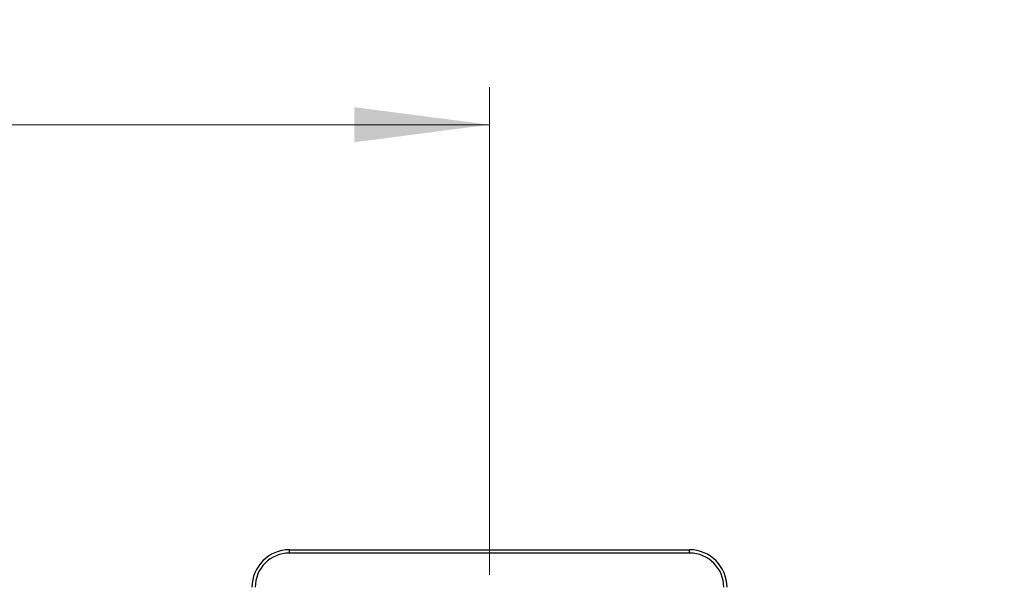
# Model space of a CAD drawing. Header units: millimetres. Extents: x 0 to 840, y 0 to 594.
# Tile 54 of 77: x 357 to 397, y 364 to 386. Entities that reach past the tile are written whole.
import ezdxf

# ---------------------------------------------------------------- set-up
doc = ezdxf.new("R2010")
doc.units = ezdxf.units.MM
doc.header["$LTSCALE"] = 2
doc.linetypes.add('SLD-Sólida', pattern=[0])
doc.styles.add('SLDTEXTSTYLE2', font='ARIALN.TTF', dxfattribs={"width": 0.87})
doc.dimstyles.new('SLDDIMSTYLE0', dxfattribs={"dimtxt": 5.4, "dimasz": 5.4, "dimexe": 0, "dimexo": 0.0625, "dimgap": 1.35, "dimtad": 0, "dimdec": 1, "dimrnd": 1e-09, "dimzin": 12, "dimdsep": 46, "dimtxsty": 'SLDTEXTSTYLE2', "dimsah": 1, "dimcen": 0.09, "dimadec": 0, "dimazin": 3, "dimtfac": 1, "dimtdec": 3, "dimtofl": 0, "dimtmove": 0, "dimatfit": 3, "dimfxl": 1, "dimfrac": 2, "dimtolj": 1, "dimtzin": 12, "dimarcsym": 0})
doc.dimstyles.new('SLDDIMSTYLE1', dxfattribs={"dimtxt": 5.4, "dimasz": 5.4, "dimexe": 0, "dimexo": 0.0625, "dimgap": 1.35, "dimtad": 0, "dimdec": 1, "dimrnd": 1e-09, "dimzin": 12, "dimdsep": 46, "dimtxsty": 'SLDTEXTSTYLE2', "dimsah": 1, "dimcen": 0.09, "dimadec": 0, "dimazin": 3, "dimtfac": 1, "dimtdec": 3, "dimtmove": 0, "dimatfit": 0, "dimfxl": 1, "dimfrac": 2, "dimtolj": 1, "dimtzin": 12, "dimarcsym": 0})

# ---------------------------------------------------------------- blocks, each defined once
blk = doc.blocks.new('_D_1')
at = {"color": 7, "linetype": 'SLD-Sólida', "lineweight": 18}
for p, q in [((332.314, 386.303), (330.792, 386.303)), ((330.792, 386.303), (330.792, 377.903)), ((347.539, 386.303), (349.06, 386.303)), ((349.06, 386.303), (349.06, 377.903)), ((291.939, 362.953), (291.939, 383.603)), ((376.072, 364.103), (376.072, 383.603)), ((291.939, 382.103), (316.415, 382.103)), ((376.072, 382.103), (351.596, 382.103)), ((330.792, 377.903), (332.314, 377.903)), ((349.06, 377.903), (347.539, 377.903))]:
    blk.add_line(p, q, dxfattribs=at)
for points in [[(291.939, 382.103), (297.339, 381.403), (297.339, 382.803)], [(376.072, 382.103), (370.672, 382.803), (370.672, 381.403)]]:
    blk.add_solid(points, dxfattribs=at)
at = {"color": 7, "linetype": 'SLD-Sólida', "lineweight": 18, "char_height": 5.4, "attachment_point": 1, "style": 'SLDTEXTSTYLE2'}
for s, insert in [('84,1', (317.428, 384.864)), ('3,312', (332.314, 384.864))]:
    blk.add_mtext(s, dxfattribs=dict(at, insert=insert))
blk = doc.blocks.new('_D_2')
at = {"color": 7, "linetype": 'SLD-Sólida', "lineweight": 18}
for p, q in [((416.321, 361.253), (416.321, 372.053)), ((391.603, 361.253), (417.821, 361.253)), ((412.121, 354.982), (412.121, 356.504)), ((412.121, 356.504), (420.521, 356.504)), ((420.521, 356.504), (420.521, 354.982)), ((412.121, 339.757), (412.121, 338.236)), ((420.521, 338.236), (420.521, 339.757)), ((412.121, 338.236), (420.521, 338.236)), ((403.475, 321.644), (417.821, 321.644)), ((416.321, 321.644), (416.321, 310.844))]:
    blk.add_line(p, q, dxfattribs=at)
for points in [[(416.321, 361.253), (417.021, 366.653), (415.621, 366.653)], [(416.321, 321.644), (415.621, 316.244), (417.021, 316.244)]]:
    blk.add_solid(points, dxfattribs=at)
at = {"color": 7, "linetype": 'SLD-Sólida', "lineweight": 18, "char_height": 5.4, "attachment_point": 1, "rotation": 90, "style": 'SLDTEXTSTYLE2'}
for s, insert in [('1,559', (413.56, 339.757)), ('39,6', (413.56, 324.872))]:
    blk.add_mtext(s, dxfattribs=dict(at, insert=insert))

msp = doc.modelspace()

# ---------------------------------------------------------------- linework, layer by layer
at = {"color": 7, "linetype": 'SLD-Sólida', "lineweight": 25}
for p, q in [((368.072, 364.975), (368.072, 365.103)), ((368.072, 365.103), (384.072, 365.103)), ((384.072, 364.975), (384.072, 365.103)), ((384.072, 364.975), (368.072, 364.975))]:
    msp.add_line(p, q, dxfattribs=at)
for centre, radius, start, end in [((368.072, 363.603), 1.5, 90, 180), ((384.072, 363.603), 1.5, 0, 90), ((368.072, 363.603), 1.372, 90, 180), ((384.072, 363.603), 1.372, 0, 90)]:
    msp.add_arc(centre, radius, start, end, dxfattribs=at)

# ---------------------------------------------------------------- dimensions: what is measured, and where the dimension line sits
at = {"color": 7, "linetype": 'SLD-Sólida', "lineweight": 18}
dim = msp.add_linear_dim(base=(376.072, 382.103), p1=(291.939, 360.953), p2=(376.072, 362.103), dimstyle='SLDDIMSTYLE0', dxfattribs=at)
dim.commit()
dim.dimension.update_dxf_attribs({"geometry": '_D_1', "text_midpoint": (334.005, 382.103), "dimtype": 160})
dim = msp.add_linear_dim(base=(416.321, 321.644), p1=(389.603, 361.253), p2=(401.475, 321.644), angle=90, dimstyle='SLDDIMSTYLE1', dxfattribs=at)
dim.commit()
dim.dimension.update_dxf_attribs({"geometry": '_D_2', "text_midpoint": (416.321, 341.449), "dimtype": 160})

doc.saveas('drawing.dxf')
